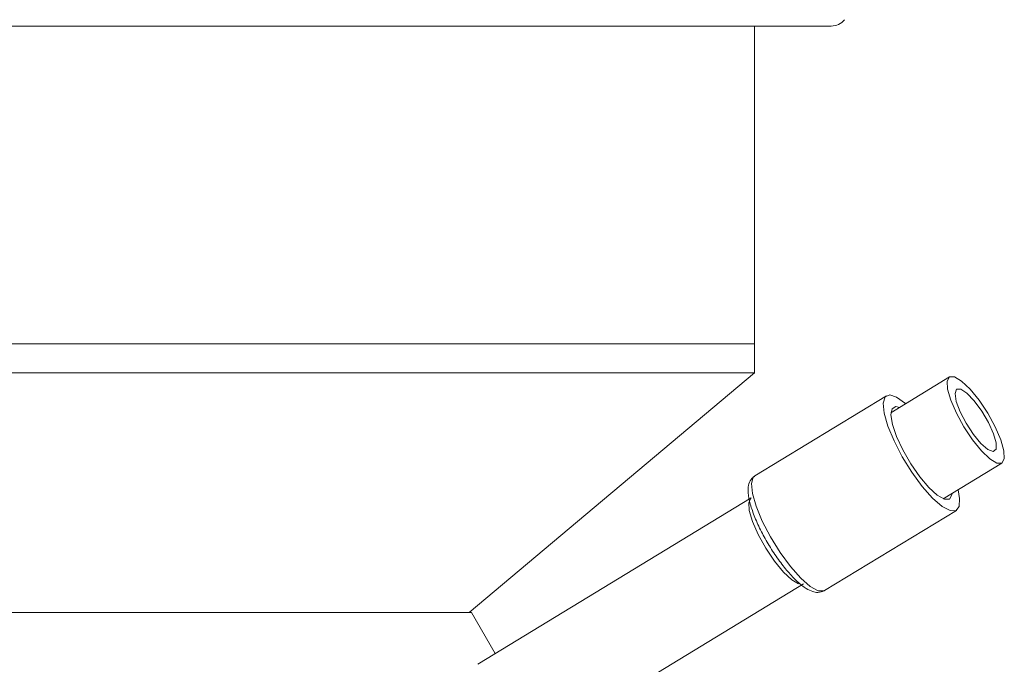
# Model space of a CAD drawing. Header units: inches. Extents: x -4.1 to 23, y -7 to 14.8.
# Tile 116 of 139: x 20.3 to 22.1, y 0.6 to 1.8. Entities that reach past the tile are written whole.
import ezdxf

# ---------------------------------------------------------------- set-up
doc = ezdxf.new("R2010")
doc.units = ezdxf.units.IN
doc.header["$MEASUREMENT"] = 0

msp = doc.modelspace()

# ---------------------------------------------------------------- linework, layer by layer
at = {"color": 7, "linetype": 'Continuous', "lineweight": 15}
for p, q in [((21.7603, 1.7674), (19.0371, 1.7674)), ((21.6172, 1.1763), (21.6172, 1.7674)), ((19.1802, 1.1763), (21.6172, 1.1763)), ((21.6172, 1.1219), (21.6172, 1.1763)), ((21.6172, 1.1219), (19.1802, 1.1219)), ((21.0862, 0.6763), (21.6172, 1.1219)), ((21.9805, 1.1144), (21.8713, 1.048)), ((21.8632, 1.0796), (21.6179, 0.9304)), ((21.9687, 0.8878), (22.0779, 0.9542)), ((21.6113, 0.8895), (21.1029, 0.5801)), ((21.7478, 0.7168), (21.9931, 0.866)), ((21.1624, 0.3974), (21.7085, 0.7297)), ((20.18, 0.6763), (21.0907, 0.6763)), ((21.135, 0.5996), (21.0907, 0.6763))]:
    msp.add_line(p, q, dxfattribs=at)
at = {"color": 7, "linetype": 'Continuous', "lineweight": 15, "flags": 128}
for points in [[(22.0231, 0.9973), (22.0398, 0.9768), (22.0555, 0.9619), (22.0686, 0.9541), (22.0778, 0.9542), (22.0823, 0.9621), (22.0816, 0.977), (22.0757, 0.9976), (22.0653, 1.0218), (22.0514, 1.0472), (22.0353, 1.0713), (22.0186, 1.0918), (22.0029, 1.1067), (21.9898, 1.1145), (21.9806, 1.1145), (21.9761, 1.1066), (21.9768, 1.0916), (21.9827, 1.0711), (21.9931, 1.0469), (22.007, 1.0215), (22.0231, 0.9973)], [(21.8987, 1.0647), (21.8983, 1.0651), (21.8819, 1.0769), (21.869, 1.0811), (21.8605, 1.0772), (21.857, 1.0656), (21.8587, 1.0471), (21.8656, 1.0231), (21.8772, 0.9953), (21.8925, 0.9659), (21.9105, 0.937), (21.9297, 0.9108), (21.9489, 0.8892), (21.9665, 0.8737), (21.9813, 0.8657), (21.9813, 0.8657)], [(22.0248, 1.0077), (22.0389, 0.9907), (22.0517, 0.9796), (22.0615, 0.9759), (22.0669, 0.9801), (22.0672, 0.9916), (22.0624, 1.0089), (22.0531, 1.0296), (22.0405, 1.0509), (22.0265, 1.0701), (22.0128, 1.0844), (22.0014, 1.0919), (21.9936, 1.0917), (21.9907, 1.0837), (21.993, 1.069), (22.0002, 1.0497), (22.0113, 1.0283), (22.0248, 1.0077)], [(21.8875, 1.0579), (21.8804, 1.0594), (21.8734, 1.0554), (21.8712, 1.044), (21.874, 1.0263), (21.8817, 1.0038), (21.8935, 0.9786), (21.9083, 0.9528), (21.925, 0.9289), (21.9419, 0.9089), (21.9576, 0.8945), (21.9707, 0.8871), (21.9707, 0.8871)], [(21.9813, 0.8657), (21.9921, 0.8655), (21.9982, 0.8733), (21.9991, 0.8885), (21.9962, 0.9045)], [(21.9707, 0.8871), (21.98, 0.8873), (21.9847, 0.8951), (21.985, 0.8977)]]:
    msp.add_lwpolyline(points, dxfattribs=at)
at = {"color": 8, "linetype": 'Continuous', "lineweight": 15, "flags": 128}
for points in [[(21.6179, 0.9304), (21.6152, 0.928), (21.6117, 0.9163), (21.6135, 0.8978), (21.6204, 0.8738), (21.6319, 0.8461), (21.6472, 0.8167), (21.6652, 0.7878), (21.6845, 0.7616), (21.7036, 0.7399), (21.7213, 0.7245), (21.736, 0.7164)], [(21.6111, 0.8893), (21.6068, 0.8811), (21.6078, 0.8659), (21.6138, 0.8452), (21.6244, 0.821), (21.6384, 0.7956), (21.6545, 0.7717), (21.6712, 0.7514), (21.6867, 0.7369), (21.6996, 0.7294)], [(21.736, 0.7164), (21.7469, 0.7163), (21.7478, 0.7168)]]:
    msp.add_lwpolyline(points, dxfattribs=at)
at = {"color": 7, "linetype": 'Continuous', "lineweight": 15}
msp.add_arc((21.7603, 1.7984), 0.031, 270, 321.9974, dxfattribs=at)
for points, knots in [([(21.6175, 0.9292), (21.6151, 0.9276), (21.6092, 0.9235), (21.6058, 0.9123), (21.6052, 0.898), (21.6089, 0.8783), (21.6175, 0.8536), (21.6296, 0.8269), (21.6399, 0.8093), (21.6449, 0.8007)], [0, 0, 0, 0, 0.075874, 0.190431, 0.322107, 0.495204, 0.669361, 0.837559, 1, 1, 1, 1]), ([(21.6449, 0.8007), (21.645, 0.8005), (21.6501, 0.7915), (21.662, 0.7744), (21.6795, 0.7515), (21.6973, 0.733), (21.7124, 0.7207), (21.7218, 0.7168), (21.7258, 0.7151)], [0, 0, 0, 0, 0.004488, 0.211955, 0.419959, 0.629907, 0.844931, 1, 1, 1, 1]), ([(21.7258, 0.7151), (21.7289, 0.7142), (21.7359, 0.7123), (21.7432, 0.715), (21.7472, 0.7165)], [0, 0, 0, 0, 0.454143, 1, 1, 1, 1])]:
    msp.add_open_spline(points, degree=3, knots=knots, dxfattribs=at)

doc.saveas('drawing.dxf')
